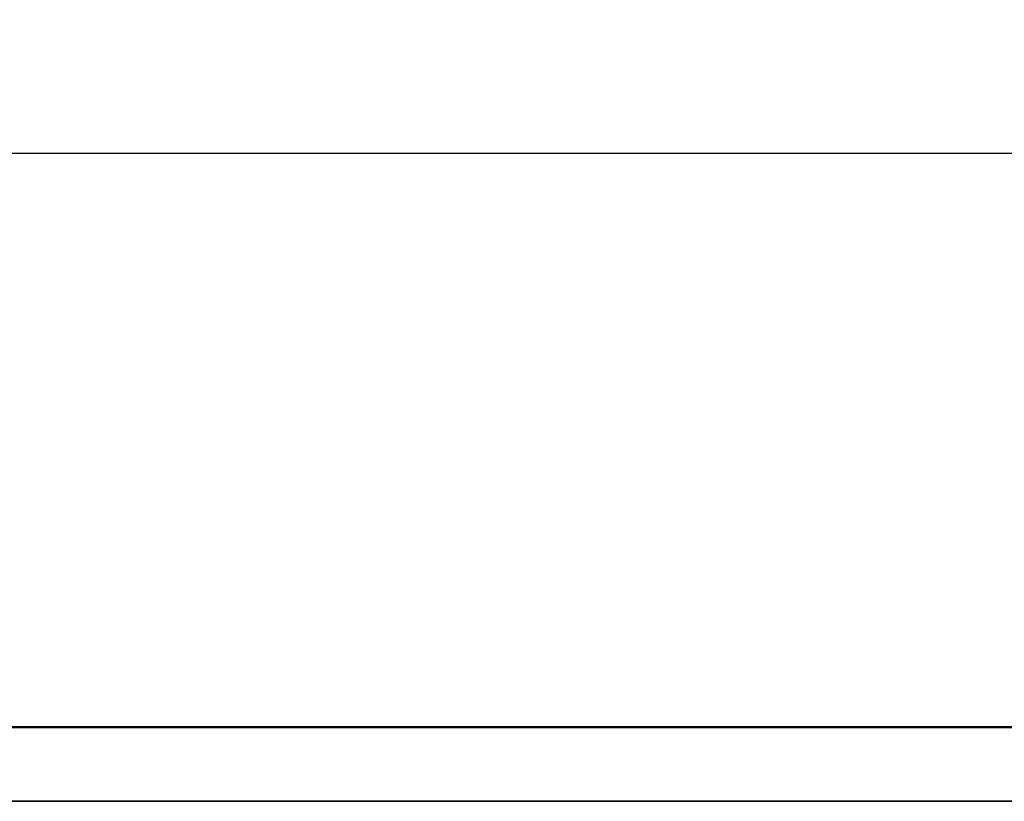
# Model space of a CAD drawing. Header units: inches. Extents: x 1.9 to 64.4, y 1.6 to 69.2.
# Tile 9 of 256: x 46.4 to 49.1, y 10.7 to 12.9. Entities that reach past the tile are written whole.
import ezdxf

# ---------------------------------------------------------------- set-up
doc = ezdxf.new("R2010")
doc.units = ezdxf.units.IN
doc.header["$MEASUREMENT"] = 0
for name, color, linetype, lineweight in [('Dimension (ANSI)', 7, 'Continuous', 25), ('Visible (ANSI)', 7, 'Continuous', 50), ('Visible Narrow (ANSI)', 7, 'Continuous', 35)]:
    doc.layers.add(name, color=color, linetype=linetype, lineweight=lineweight)
doc.styles.add('Note Text (ANSI)', font='tahoma.ttf')
doc.dimstyles.new('Default (ANSI)', dxfattribs={"dimtxt": 0.5, "dimasz": 0.098425, "dimexe": 0.125, "dimexo": 0.0625, "dimgap": 0.031496, "dimtad": 0, "dimtih": 1, "dimtoh": 1, "dimrnd": 1e-08, "dimzin": 4, "dimdsep": 46, "dimtxsty": 'Note Text (ANSI)', "dimcen": 0.09, "dimdle": 0.393701, "dimclrd": 256, "dimclre": 256, "dimclrt": 256, "dimadec": 0, "dimazin": 1, "dimtfac": 1, "dimtofl": 0, "dimtmove": 0, "dimatfit": 3, "dimfxl": 1, "dimtolj": 1, "dimtzin": 4, "dimlwd": -1, "dimlwe": -1, "dimarcsym": 0})

# ---------------------------------------------------------------- blocks, each defined once
blk = doc.blocks.new('*D12')
at = {"layer": 'Defpoints', "color": 0}
for p in [(58.875, 12.5238), (21.685, 10.949), (58.875, 10.949)]:
    blk.add_point(p, dxfattribs=at)
at = {"layer": 'Dimension (ANSI)'}
for p, q in [((21.685, 11.0115), (21.685, 12.6488)), ((58.875, 11.0115), (58.875, 12.6488)), ((21.7834, 12.5238), (38.2121, 12.5238)), ((58.7766, 12.5238), (42.3479, 12.5238))]:
    blk.add_line(p, q, dxfattribs=at)
for points in [[(21.7834, 12.5403), (21.7834, 12.5074), (21.685, 12.5238)], [(58.7766, 12.5403), (58.7766, 12.5074), (58.875, 12.5238)]]:
    blk.add_solid(points, dxfattribs=at)
at = {"layer": 'Dimension (ANSI)', "insert": (38.2435, 12.8509), "char_height": 0.5, "attachment_point": 1, "style": 'Note Text (ANSI)'}
blk.add_mtext('\\A1;37.19 [944.6]', dxfattribs=at)

msp = doc.modelspace()

# ---------------------------------------------------------------- linework, layer by layer
at = {"layer": 'Visible (ANSI)'}
msp.add_line((21.685, 10.949), (51.8527, 10.949), dxfattribs=at)
at = {"layer": 'Visible Narrow (ANSI)'}
msp.add_line((21.685, 10.7452), (58.875, 10.7452), dxfattribs=at)

# ---------------------------------------------------------------- dimensions: what is measured, and where the dimension line sits
at = {"layer": 'Dimension (ANSI)'}
dim = msp.add_linear_dim(base=(58.875, 12.5238), p1=(21.685, 10.949), p2=(58.875, 10.949), angle=180, dimstyle='Default (ANSI)', override={"dimtih": 0, "dimtoh": 0, "dimdec": 2, "dimtp": 0, "dimtm": 0, "dimtdec": 2, "dimatfit": 1}, dxfattribs=at)
dim.commit()
dim.dimension.update_dxf_attribs({"geometry": '*D12', "text_midpoint": (40.28, 12.5238), "dimtype": 160})

doc.saveas('drawing.dxf')
